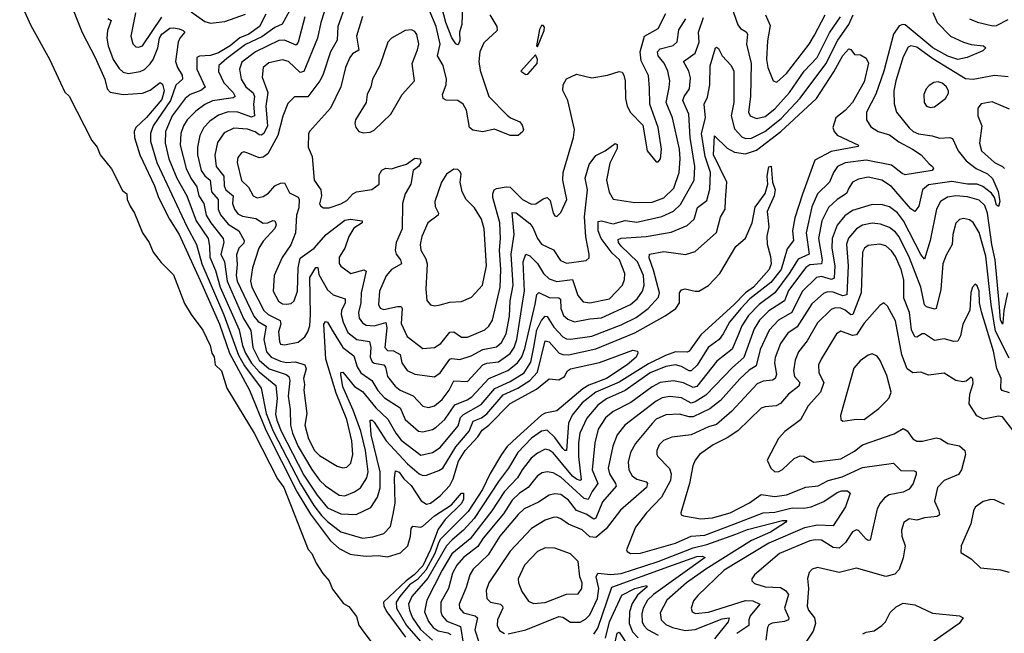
# Model space of a CAD drawing. Extents: x 1550320 to 1685906, y 509093 to 640511.
# Tile 188 of 256: x 1626474 to 1631535, y 527745 to 530900. Entities that reach past the tile are written whole.
import ezdxf

# ---------------------------------------------------------------- set-up
doc = ezdxf.new("R2010")
doc.units = 0

msp = doc.modelspace()

# ---------------------------------------------------------------- linework, layer by layer
at = {"layer": '0CON20XD'}
for points in [[(1626725, 531011.9), (1626794.7, 530834.7), (1626862.4, 530705), (1626911.2, 530595), (1626922.9, 530545), (1626938, 530528), (1627005, 530516), (1627105, 530521.8), (1627145, 530537.8), (1627195, 530577.1), (1627208, 530568), (1627215.4, 530535), (1627205, 530490.3), (1627125, 530396.7), (1627070.9, 530345), (1627062.4, 530325), (1627063, 530295), (1627091.7, 530205), (1627166.1, 530045), (1627187, 529985), (1627244.2, 529874.2), (1627294.2, 529795), (1627410.3, 529540.3), (1627500.3, 529335), (1627551.5, 529185), (1627654.5, 528995), (1627738.9, 528788.9), (1627900.5, 528470.5), (1627967.9, 528357.9), (1628070.5, 528220.5), (1628115, 528181.6), (1628172.5, 528152.5), (1628195, 528148.1), (1628255, 528141.8), (1628316, 528146), (1628365, 528138.5), (1628431.1, 528158.9), (1628467.9, 528195), (1628483.1, 528245), (1628486.3, 528283.7), (1628494.1, 528295.9), (1628535, 528291.6), (1628545, 528296.5), (1628605, 528349.6), (1628693.9, 528406.1), (1628745, 528465.6), (1628755.6, 528465.6), (1628755.6, 528435.6), (1628745, 528412.5), (1628660.1, 528329.9), (1628625, 528281.1), (1628585, 528175.9), (1628545, 528091.9), (1628501.9, 528045), (1628459.4, 528015), (1628343.6, 527905), (1628345.5, 527885), (1628360, 527855), (1628455.9, 527725.8)], [(1626473.6, 530995), (1626530.7, 530870.7), (1626626.6, 530696.6), (1626684, 530575), (1626705, 530528.1), (1626727.3, 530507.3), (1626845, 530279.4), (1626872.5, 530245), (1626886.8, 530205), (1626945, 530132.9), (1627001.8, 530021.8), (1627023.5, 530005), (1627026.7, 529975), (1627041.1, 529941.1), (1627063.6, 529905), (1627105.2, 529805), (1627139.1, 529755), (1627159.5, 529705), (1627201, 529651), (1627265, 529588.1), (1627321.6, 529441.6), (1627354.2, 529384.2), (1627415, 529304.4), (1627452.6, 529225), (1627461.2, 529185), (1627473.6, 529166.4), (1627479, 529125), (1627510.7, 529095), (1627538, 529005), (1627678.1, 528775), (1627799.2, 528539.2), (1627830.9, 528495), (1627956.9, 528176.9), (1627975.2, 528155), (1627997.3, 528105), (1628031.9, 528051.9), (1628064.2, 528015), (1628081.8, 527971.8), (1628138.5, 527898.5), (1628165, 527883.1), (1628205, 527832.2), (1628217.6, 527787.6), (1628237.7, 527757.7), (1628284.7, 527695)], [(1628148.4, 530975), (1628109.2, 530865), (1628105.2, 530794.8), (1628071.2, 530735), (1628032.3, 530615), (1628015.9, 530585), (1627955, 530502.8), (1627886.1, 530503.9), (1627851.4, 530468.6), (1627826.3, 530403.7), (1627801.2, 530305), (1627749.6, 530210.4), (1627725, 530192.7), (1627705, 530190.6), (1627645.8, 530214.2), (1627625, 530220), (1627613.8, 530216.2), (1627595, 530191.2), (1627590.9, 530165), (1627613.1, 530073.1), (1627649.3, 530039.3), (1627674.4, 529995), (1627695, 529983.8), (1627725, 529990.8), (1627752, 530008), (1627785, 530045.5), (1627815, 530058.9), (1627835, 530060.8), (1627860, 530010), (1627905, 529987.5), (1627910.3, 529975), (1627907.6, 529932.4), (1627897.2, 529895), (1627891.5, 529805), (1627868, 529742), (1627822.7, 529677.3), (1627781.3, 529585), (1627775.7, 529505), (1627803.5, 529453.5), (1627825, 529439.4), (1627845, 529436.8), (1627869.1, 529440.9), (1627884.6, 529455), (1627901, 529505), (1627904.7, 529625), (1627915.9, 529674.1), (1627988, 529725), (1628049.3, 529795)], [(1628890, 530925), (1628926.7, 530865), (1628928.1, 530845), (1628858.9, 530781.1), (1628839.2, 530735), (1628833.3, 530685), (1628840.5, 530639.5), (1628884.7, 530505), (1628979.6, 530409.6), (1628995.8, 530395.8), (1629043.8, 530375), (1629057, 530357), (1629063.3, 530335), (1629060, 530325), (1629035, 530303.8), (1628995, 530304.5), (1628915, 530337.3), (1628855, 530322.7), (1628802.8, 530332.8), (1628785, 530346.2), (1628769.7, 530435), (1628753.8, 530465), (1628725, 530484.6), (1628665.5, 530485.5), (1628650, 530495), (1628646.4, 530515), (1628665.7, 530564.3), (1628667.1, 530595), (1628650.4, 530665), (1628621.2, 530715), (1628634.8, 530775), (1628614, 530865), (1628578.9, 530951.1)], [(1628750.5, 530975), (1628745.6, 530875.6), (1628734.7, 530835.3), (1628736.6, 530793.4), (1628730, 530775), (1628725, 530770.8), (1628715, 530775.6), (1628695, 530806.5), (1628664.6, 530885), (1628643.8, 530965)], [(1630120.7, 531000.7), (1630165, 530874.3), (1630178.5, 530855), (1630207.1, 530837.1), (1630213.9, 530825), (1630209.1, 530775), (1630233.8, 530675), (1630230.7, 530505), (1630220, 530425), (1630228.6, 530405), (1630261.7, 530391.7), (1630305, 530402.4), (1630355, 530442.2), (1630430.6, 530525), (1630505.7, 530635), (1630573.3, 530705), (1630636.8, 530833.2), (1630692.2, 530915)], [(1626926.6, 530906.6), (1626943.3, 530895), (1626924.7, 530845), (1626921.8, 530805), (1626928.7, 530765), (1626953.5, 530695), (1626985, 530649.2), (1627005, 530630.4), (1627032.8, 530622.8), (1627093.6, 530633.7), (1627115, 530643.8), (1627145, 530672.5), (1627158.9, 530695), (1627183.4, 530755), (1627192.6, 530805), (1627205, 530826.3), (1627245, 530855.6), (1627265, 530858.8), (1627292.8, 530852.8), (1627314.3, 530845), (1627321.8, 530835), (1627296.1, 530805), (1627287.5, 530785), (1627275.2, 530685), (1627284.2, 530655), (1627308.2, 530615), (1627310, 530595), (1627276.7, 530563.3), (1627249.4, 530485), (1627159.8, 530355), (1627145.2, 530315), (1627145.2, 530275), (1627177.8, 530165), (1627332.5, 529837.5), (1627381.9, 529745), (1627410.4, 529645), (1627522.7, 529382.7), (1627597.8, 529175), (1627629.6, 529119.6), (1627714.5, 529005), (1627740.8, 528875), (1627776, 528785), (1627916.7, 528513.3), (1627985, 528403), (1628025, 528350.2), (1628055, 528319.8), (1628125, 528267.2), (1628235, 528234.2), (1628289, 528241), (1628345, 528257.5), (1628380.4, 528295), (1628392.8, 528357.2), (1628404.4, 528415), (1628399.7, 528545), (1628405, 528580), (1628425, 528574.5), (1628448.8, 528538.8), (1628486.2, 528505), (1628536.9, 528426.9), (1628565, 528409.6), (1628585, 528414.7), (1628635, 528452.5), (1628684.3, 528505), (1628701.4, 528538.6), (1628729.7, 528630.3), (1628764.2, 528685), (1628828.3, 528755), (1628851.1, 528788.9), (1628885, 528815.5), (1628995, 528926.7), (1629130.2, 528999.8), (1629195, 529054.3), (1629245, 529047.9), (1629274.3, 529065), (1629288.9, 529095), (1629305, 529104.7), (1629453.2, 529136.8), (1629625, 529201.4), (1629648.8, 529195), (1629651.2, 529185), (1629642, 529165), (1629596.5, 529125), (1629489.2, 529055), (1629399.3, 529020.7), (1629367.6, 529002.4), (1629235, 528888.9), (1629175, 528876.6), (1629155, 528866.5), (1629028.8, 528751.2), (1628980, 528705), (1628950.4, 528665), (1628892.6, 528567.4), (1628852.8, 528485), (1628779, 528371), (1628635, 528228), (1628624.8, 528205.2), (1628607.8, 528155), (1628560.6, 528069.4), (1628518.3, 528021.7), (1628476.5, 527995), (1628427.6, 527935), (1628409, 527905), (1628410, 527875), (1628462.3, 527785), (1628535, 527701.1)], [(1627068.8, 530935), (1627045.5, 530815), (1627055, 530776.2), (1627071.1, 530761.1), (1627085, 530758.1), (1627105, 530765.6), (1627205, 530912.8)], [(1627739.2, 530929.2), (1627705.8, 530865), (1627651.8, 530825), (1627605, 530807.2), (1627555, 530766.2), (1627495, 530730.1), (1627455, 530716.4), (1627398.1, 530711.9), (1627384.8, 530705.3), (1627383.5, 530645), (1627427.7, 530552.3), (1627404.9, 530535.1), (1627350, 530515), (1627324.1, 530495), (1627257.1, 530405), (1627223.6, 530325), (1627221.5, 530265), (1627240.2, 530185), (1627281.2, 530085), (1627332.3, 529995), (1627380.8, 529865), (1627441.9, 529775), (1627450, 529735), (1627451.7, 529678.3), (1627480.5, 529610.5), (1627503.5, 529525), (1627602.4, 529305), (1627619.4, 529225), (1627635, 529185.2), (1627664.4, 529134.4), (1627705, 529088.9), (1627789.7, 529019.7), (1627796.8, 528953.2), (1627788.4, 528871.6), (1627795, 528840.8), (1627816.9, 528785), (1627935, 528558.4), (1628003.1, 528455), (1628055, 528390.9), (1628125, 528359.1), (1628203.8, 528356.2), (1628278.7, 528391.3), (1628313.6, 528445), (1628326.2, 528493.8), (1628326.2, 528575), (1628280.2, 528765), (1628275, 528840.8), (1628285, 528840.4), (1628295, 528831.1), (1628356.7, 528735), (1628466.5, 528616.5), (1628526.9, 528565), (1628545, 528557.2), (1628565, 528557.6), (1628628.5, 528581.5), (1628648.4, 528595), (1628715.3, 528704.7), (1628784.2, 528785), (1628804.9, 528835.1), (1628846.9, 528853.1), (1628875, 528873.4), (1628958.1, 528971.9), (1629034, 529006), (1629095.2, 529045), (1629135, 529088.4), (1629175, 529248.9), (1629195, 529243.7), (1629246.2, 529186.2), (1629265, 529177.8), (1629295, 529176.3), (1629435, 529208), (1629635, 529290.7), (1629792, 529378), (1629846.6, 529415), (1629865.8, 529445), (1629864.6, 529495), (1629875, 529511.4), (1629895, 529516.9), (1629945, 529503.8), (1629965, 529504.6), (1630015, 529533.2), (1630072.9, 529595), (1630155, 529734.3), (1630205, 529777.1)], [(1627860.2, 530945), (1627822.3, 530877.7), (1627785, 530859.5), (1627718, 530812), (1627635, 530771.8), (1627538.7, 530701.3), (1627496.9, 530665), (1627495, 530633.8), (1627522.7, 530575), (1627571.1, 530525), (1627581.8, 530505), (1627571.5, 530498.5), (1627465, 530482.8), (1627425.5, 530464.5), (1627379.5, 530430.5), (1627335.3, 530385), (1627315, 530353.5), (1627302.4, 530315), (1627298.3, 530255), (1627330, 530135), (1627352.6, 530085), (1627385, 530040), (1627394.9, 529994.9), (1627420.4, 529955), (1627432.6, 529895), (1627455.9, 529855), (1627519.6, 529775), (1627523.5, 529755), (1627507, 529695), (1627526.2, 529655), (1627539.3, 529555), (1627624.1, 529364.1), (1627661.2, 529301.2), (1627671.5, 529215), (1627705, 529150.2), (1627755.7, 529105.7), (1627843.6, 529075), (1627856.7, 529065), (1627861.5, 529045), (1627853.2, 528965), (1627863.7, 528896.3), (1627865.2, 528815), (1627875.1, 528775), (1627905.4, 528705), (1627975, 528586.9), (1628015, 528532.6), (1628045, 528504.1), (1628115, 528455.3), (1628145, 528451.6), (1628195, 528472.2), (1628226.2, 528493.8), (1628258.6, 528545), (1628264.1, 528575.9), (1628250.9, 528685), (1628226.5, 528785), (1628187.4, 528892.6), (1628135, 529012.5), (1628123.9, 529076.1), (1628125, 529086.2), (1628135, 529087.8), (1628194.4, 529014.4), (1628235, 528989.2), (1628305, 528904), (1628366, 528846), (1628406.7, 528775), (1628435, 528738.8), (1628535, 528661.8), (1628595, 528675.3), (1628635, 528701.2), (1628727.4, 528812.6), (1628740, 528855), (1628755, 528871), (1628845, 528921.6), (1628915.7, 529004.3), (1628995, 529039.1), (1629066.6, 529085), (1629101.2, 529138.8), (1629116.1, 529216.1), (1629132.3, 529305), (1629155, 529352.8), (1629175, 529375.9), (1629185, 529373.8), (1629219.2, 529319.2), (1629265, 529269.6), (1629285, 529259.4), (1629305, 529257.6), (1629415, 529273.1), (1629565, 529330.7), (1629641.7, 529368.3), (1629704.7, 529415), (1629756.6, 529473.4), (1629762.9, 529495), (1629732.2, 529612.2), (1629708.8, 529675), (1629710.8, 529695), (1629785, 529707.8), (1629896.5, 529693.5), (1629945, 529707.5), (1630054.7, 529805.3), (1630076.7, 529885), (1630099.1, 529925), (1630102.3, 529972.3), (1630107.6, 530065), (1630040.6, 530205), (1630045, 530302.5), (1630109.4, 530239.4), (1630148.5, 530218.5), (1630205, 530211), (1630260.9, 530229.1), (1630385.5, 530325), (1630569.7, 530495), (1630658.8, 530631.2), (1630705, 530715.3), (1630735, 530749.4), (1630745, 530746.2), (1630765, 530721.2), (1630795, 530718.8), (1630825, 530702), (1630836.3, 530676.3), (1630815, 530580), (1630754.8, 530475)], [(1627355, 530940), (1627425, 530890), (1627455, 530881.4), (1627528.7, 530891.3), (1627635, 530927.6)], [(1627939.3, 530915), (1627905.7, 530785), (1627895, 530769.6), (1627835.2, 530795.2), (1627805, 530793.3), (1627686, 530735), (1627615, 530682.3), (1627604.3, 530645.7), (1627611.2, 530595), (1627635.3, 530555), (1627673.1, 530523.1), (1627679.8, 530505), (1627675.1, 530465), (1627681.2, 530405), (1627665, 530398.7), (1627638.3, 530408.3), (1627595, 530424.4), (1627545, 530425.6), (1627495, 530408.9), (1627451.8, 530378.2), (1627420.8, 530345), (1627400, 530305), (1627387.6, 530245), (1627387.2, 530205), (1627407.1, 530125), (1627425, 530096.7), (1627452.2, 530075), (1627459, 530015), (1627493.1, 529975), (1627494.4, 529925), (1627505, 529896.1), (1627545, 529849.5), (1627600.7, 529815), (1627627.7, 529765), (1627625, 529751.1), (1627599.8, 529725), (1627588.8, 529691.2), (1627592.2, 529642.2), (1627586.1, 529585), (1627591.6, 529555), (1627677.2, 529375), (1627699.1, 529349.1), (1627740, 529325), (1627728.8, 529255), (1627742.2, 529192.2), (1627765.8, 529165), (1627814, 529144), (1627845, 529138.2), (1627891.7, 529141.7), (1627939.5, 529125), (1627945.9, 529105), (1627933, 529055), (1627938.4, 529025), (1627934.5, 528995), (1627949, 528875), (1627939.6, 528815), (1627957.6, 528745), (1627989.2, 528685), (1628015, 528659.4), (1628105, 528603.8), (1628135, 528596.2), (1628155, 528600), (1628175, 528620), (1628186.3, 528663.7), (1628181.5, 528735), (1628155.4, 528845), (1628099.8, 528979.8), (1628047.7, 529155), (1628037.3, 529335), (1628045, 529347.8), (1628055, 529345.5), (1628085.1, 529295.1), (1628135, 529213.8), (1628191.3, 529171.3), (1628208.4, 529115), (1628226.4, 529085), (1628284.2, 529045), (1628315, 528992.7), (1628349.5, 528955), (1628429.1, 528905), (1628455, 528843.8), (1628523.8, 528785), (1628545, 528780.8), (1628595, 528793.3), (1628615, 528804.2), (1628658.6, 528845), (1628710.7, 528919.3), (1628773.8, 528945), (1628798.4, 528961.6), (1628885, 529054.4), (1628983.4, 529096.6), (1629032.8, 529135), (1629055, 529167.2), (1629070.7, 529209.3), (1629122.6, 529437.4), (1629132.6, 529487.4), (1629142.9, 529497.1), (1629195, 529471.6), (1629245, 529470.3), (1629252.6, 529462.6), (1629254.3, 529415), (1629269.3, 529379.3), (1629290.3, 529360.3), (1629325, 529346.4), (1629405, 529362), (1629465, 529366.5), (1629613.1, 529435), (1629647.9, 529465), (1629674.8, 529505), (1629683.5, 529535), (1629680, 529585), (1629648.4, 529655), (1629565.9, 529735), (1629551.7, 529755), (1629550.2, 529769.7), (1629565, 529777.4), (1629694.2, 529785.8), (1629822.8, 529807.2), (1629905, 529841.6), (1629940, 529875), (1629958.1, 529935), (1630005, 529970.5), (1630021.8, 530028.2)], [(1628039.2, 530939.2), (1628020.7, 530885), (1628004.3, 530805), (1627935, 530633.8), (1627915, 530628.2), (1627855, 530684.7), (1627825, 530694.2), (1627755, 530677.6), (1627725.4, 530655), (1627720.4, 530605), (1627749.2, 530525), (1627739.3, 530455), (1627746.8, 530355), (1627727.9, 530315), (1627715, 530306), (1627705, 530307.5), (1627683.2, 530323.2), (1627645, 530336.5), (1627575, 530342.9), (1627525, 530318), (1627491, 530269), (1627476.9, 530203.1), (1627483.5, 530145), (1627522.6, 530095), (1627525.2, 530045), (1627532.5, 530025), (1627571.4, 529995), (1627567.6, 529955), (1627577.6, 529925), (1627595, 529901.9), (1627619.4, 529889.4), (1627687.8, 529877.8), (1627725, 529854.7), (1627748.8, 529855), (1627775, 529867.8), (1627785, 529866), (1627788.1, 529858.1), (1627791.1, 529845), (1627785, 529826.7), (1627725, 529761.1), (1627703.4, 529725), (1627670, 529625), (1627659.5, 529555), (1627667.4, 529525), (1627729.3, 529405), (1627751.3, 529385), (1627813.3, 529353.3), (1627816.1, 529335), (1627804, 529295), (1627808.7, 529245), (1627815, 529232.1), (1627835, 529228.7), (1627905, 529241.7), (1627940.1, 529269.9), (1627955.4, 529294.6), (1627964.2, 529325.8), (1627968.1, 529385), (1627964.5, 529575), (1627995, 529626.7), (1628005.4, 529625.4), (1628010.6, 529590.6), (1628055, 529510.3), (1628085, 529484.7), (1628146.5, 529465), (1628146.9, 529445), (1628128.1, 529405), (1628125.6, 529385), (1628135.7, 529345), (1628161, 529291), (1628205.8, 529255.8), (1628271.5, 529245), (1628278.8, 529215), (1628275.6, 529165), (1628285, 529141.6), (1628295, 529133.3), (1628345, 529124.7), (1628354, 529114), (1628363.9, 529065), (1628403.5, 529015), (1628430, 528995), (1628495.5, 528965.5), (1628545, 528913.2), (1628575, 528906.7), (1628605, 528914.7), (1628645, 528946.6), (1628681, 528995), (1628705, 529042.5), (1628775, 529040.6), (1628854.4, 529125.6), (1628875, 529134.5), (1628935, 529140.4), (1628995, 529184.3), (1629015.2, 529215), (1629029.1, 529255), (1629062.1, 529465), (1629068, 529505), (1629061.9, 529655), (1629075.8, 529694.2), (1629095, 529685.4), (1629135.8, 529645.8), (1629166.3, 529595), (1629195, 529566.9), (1629235, 529554.2), (1629315, 529563.9), (1629342.3, 529482.3), (1629369.1, 529449.1), (1629405, 529444.3), (1629505, 529465.3), (1629571.5, 529535), (1629583.1, 529565), (1629584, 529595), (1629557, 529665), (1629519.4, 529699.4), (1629462.4, 529775), (1629447.2, 529815), (1629447.8, 529862.2), (1629465, 529866.7), (1629525, 529850), (1629585, 529868), (1629645, 529859.1), (1629775, 529888.7), (1629835, 529915.8), (1629870.9, 529949.1), (1629941.2, 530075), (1629943.3, 530145), (1629919.4, 530295), (1629913.6, 530413.6), (1629881.6, 530485), (1629888.4, 530505), (1629916, 530545), (1629921.9, 530601.9), (1629912.7, 530635), (1629885.5, 530685), (1629945, 530727.1), (1629967, 530785), (1629962.3, 530835), (1629987.9, 530912.1)], [(1628235, 530915.7), (1628205.3, 530815), (1628216.4, 530743.6), (1628185, 530723.6), (1628170.7, 530705), (1628148.8, 530655), (1628123.5, 530555), (1628071.2, 530445), (1627962.5, 530325), (1627957.3, 530312.7), (1627956.4, 530245), (1627977, 530197), (1627987.1, 530075), (1628022.3, 530025), (1628024.5, 529995), (1628015, 529952.5), (1628021.1, 529941.1), (1628035, 529933.3), (1628065, 529933.3), (1628125, 529952.7), (1628155, 529971.1), (1628185.5, 530004.5), (1628205, 530015.8), (1628283.2, 530026.8), (1628320.6, 530055), (1628321.7, 530101.7), (1628335, 530125.5), (1628355, 530137.1), (1628385, 530133.1), (1628416, 530144), (1628462.1, 530157.9), (1628505, 530188.8), (1628532.5, 530185), (1628535.8, 530165), (1628524.2, 530145.8), (1628495.5, 530124.5), (1628484.1, 530055), (1628455, 530004.4), (1628441.7, 529955), (1628439.2, 529825), (1628408.6, 529755), (1628403.1, 529715), (1628408, 529695), (1628430.9, 529665), (1628435.5, 529645), (1628384, 529616), (1628357.7, 529582.3), (1628323.2, 529505), (1628318, 529435), (1628327, 529417), (1628345, 529410.6), (1628415, 529426.1), (1628434.8, 529424.8), (1628439.8, 529415), (1628435, 529338.8), (1628465, 529271.8), (1628545, 529210)], [(1628049.3, 529795), (1628145, 529869.6), (1628174.2, 529874.2), (1628233.3, 529865), (1628233.8, 529855), (1628191.1, 529828.9), (1628165, 529785.6), (1628145.4, 529724.6), (1628115, 529678.8), (1628115, 529646.2), (1628125, 529632.5), (1628175, 529595.5), (1628245, 529614.2), (1628255, 529606.7), (1628228.6, 529495), (1628226.3, 529445), (1628214.8, 529395), (1628219.3, 529365), (1628235, 529340.9), (1628255, 529328.7), (1628295, 529326.7), (1628355, 529342.7), (1628360, 529315), (1628350.6, 529215), (1628365, 529198.7), (1628395, 529197.1), (1628429.1, 529179.1), (1628437.7, 529135), (1628465, 529097.1), (1628505, 529076.7), (1628605, 529064.6), (1628635, 529083.8), (1628685, 529154.7), (1628695, 529158.8), (1628736.7, 529153.3), (1628795, 529171), (1628855, 529204.8), (1628925, 529218.6), (1628950.2, 529239.8), (1628974.9, 529285.1), (1628991, 529375), (1628994.6, 529455), (1629010, 529535), (1629000.7, 529695), (1629015.8, 529795), (1629005, 529908.6), (1629025, 529906.8), (1629095, 529851.6), (1629111.4, 529831.4), (1629134.5, 529774.5), (1629155, 529745.3), (1629216.7, 529716.7), (1629252.6, 529662.6), (1629285, 529647.6), (1629385, 529662), (1629400, 529675), (1629401.4, 529695), (1629383.2, 529783.2), (1629376.1, 529886.1), (1629391.7, 530025), (1629379.7, 530085), (1629400.4, 530155), (1629435, 530202.2), (1629483.5, 530226.5), (1629535, 530263.8), (1629545, 530257.5), (1629545, 530237.5), (1629507, 530163), (1629490.7, 530075), (1629503, 530013), (1629525, 529977.8), (1629635, 529960.6), (1629725, 529961.9), (1629785.4, 529984.6), (1629835.9, 530034.1), (1629863.2, 530115), (1629868.6, 530185), (1629865.2, 530235), (1629828.3, 530395), (1629796.1, 530475), (1629812.2, 530552.2), (1629815.7, 530585), (1629804.6, 530635.4), (1629786.6, 530676.6), (1629756.2, 530715), (1629751.7, 530735), (1629765, 530750.8), (1629832.8, 530767.2), (1629853.2, 530786.8), (1629861.7, 530848.3), (1629897.6, 530905)], [(1628545, 529210), (1628605, 529214.7), (1628638.5, 529235), (1628685, 529293.8), (1628705, 529295.4), (1628745, 529267.1), (1628775, 529268.2), (1628865.2, 529304.8), (1628885.7, 529324.3), (1628903.3, 529355), (1628943.2, 529525), (1628947.5, 529615), (1628940.4, 529715), (1628945.6, 529775), (1628940.8, 529855), (1628906.3, 529985), (1628904.8, 530005.2), (1628913.1, 530025), (1628925, 530032.5), (1628975, 530041.3), (1628995, 530038.5), (1629057.9, 529975), (1629105, 529951.4), (1629126, 529954), (1629165, 529979.6), (1629185.4, 529985.4), (1629200, 529970), (1629215.8, 529905), (1629225, 529891.2), (1629235, 529888.8), (1629255, 529908.8), (1629286.2, 529975), (1629265.3, 530075), (1629267.6, 530115), (1629320.7, 530295), (1629325.4, 530335), (1629290.6, 530485), (1629265.7, 530535.7), (1629267.1, 530565), (1629284.3, 530595.7), (1629335, 530619.4), (1629415, 530601.1), (1629495, 530614.5), (1629554.3, 530634.3), (1629569.6, 530629.6), (1629579.5, 530615), (1629585.4, 530585.4), (1629587.3, 530495), (1629596.1, 530455), (1629613, 530423), (1629677.1, 530357.1), (1629699.2, 530225), (1629745, 530168.8), (1629755, 530168.8), (1629767.1, 530185), (1629772.9, 530235), (1629755, 530346.2), (1629713.1, 530465), (1629711.7, 530548.3), (1629705, 530613.3), (1629668.9, 530688.9), (1629663.1, 530735), (1629685, 530815.6), (1629755, 530854.4), (1629795, 530932)], [(1631167.5, 530937.5), (1631189.2, 530885), (1631257.5, 530815), (1631325, 530784.5), (1631365, 530772.5), (1631427.5, 530765), (1631440, 530755), (1631425, 530740.5), (1631344.3, 530705.7), (1631295, 530694.6), (1631245, 530712), (1631166.6, 530755), (1631025, 530873.9), (1631013.9, 530876.1), (1630995, 530867.9), (1630964.7, 530825), (1630915.8, 530635), (1630873.5, 530516.5), (1630826.8, 530425), (1630826.2, 530385), (1630849.1, 530349.2), (1630886, 530326), (1630945, 530308.4), (1630992, 530272), (1631062.7, 530235), (1631106.7, 530205), (1631148.9, 530158.9), (1631166.2, 530145), (1631170, 530135), (1631163.3, 530125), (1631025, 530103.1), (1631008.8, 530108.8), (1630955, 530152.4), (1630825, 530177.8), (1630715.9, 530164.1), (1630677.5, 530145), (1630656.5, 530115), (1630636.8, 530065), (1630574.8, 530005.2), (1630545, 529938.1), (1630515.5, 529805), (1630531.1, 529695), (1630475, 529669.1), (1630429.4, 529595), (1630355, 529496.5), (1630275, 529436), (1630220.3, 529379.7), (1630184.7, 529325.3), (1630164.2, 529274.2), (1630135, 529206.9), (1630057.4, 529145), (1629955, 529014.8), (1629935, 529009.3), (1629885, 529033.3), (1629835, 529043.5), (1629765, 529034), (1629725, 529012.6), (1629615, 528932.6), (1629524.6, 528885), (1629485, 528852.2), (1629447.7, 528795), (1629429.3, 528725), (1629415.9, 528585), (1629445.2, 528515), (1629415.6, 528475), (1629395, 528433.5), (1629375, 528437.5), (1629255, 528547.3), (1629215, 528571.1), (1629185, 528575.3), (1629159.6, 528570.4), (1629135.2, 528554.8), (1629112.3, 528527.7), (1629087.8, 528495), (1629043.1, 528465), (1629005, 528429), (1628960.1, 528359.9), (1628855.2, 528235), (1628829, 528191), (1628755, 528134.8), (1628720, 528095), (1628698.8, 528055), (1628677.4, 527975), (1628639, 527905), (1628638.4, 527855), (1628645.6, 527835), (1628668.4, 527808.4), (1628739.4, 527779.4), (1628755.5, 527685)], [(1630021.8, 530028.2), (1630023.8, 530115), (1629997.3, 530197.3), (1629978.5, 530315), (1629998.6, 530395), (1629991.6, 530465), (1630008.3, 530501.7), (1630021.5, 530565), (1630023.3, 530663.3), (1630050.8, 530755), (1630055, 530759.2), (1630065, 530751.2), (1630084.4, 530715), (1630130.8, 530665), (1630144.7, 530635), (1630144.9, 530475), (1630130.4, 530405), (1630148.4, 530338.4), (1630185, 530297.8), (1630205, 530289.7), (1630235, 530291.3), (1630304.3, 530325), (1630387.3, 530392.7), (1630485, 530496.5), (1630616.8, 530673.2), (1630679.4, 530795), (1630735.7, 530875), (1630757.2, 530925)], [(1630306.9, 530925), (1630330.9, 530870.8), (1630318.2, 530791.8), (1630312.8, 530695), (1630318.8, 530655), (1630346, 530586), (1630365, 530579.6), (1630415, 530622.6), (1630530.8, 530775), (1630558.9, 530821.1), (1630614.7, 530925)], [(1631355, 530904.4), (1631396.9, 530886.9), (1631475, 530868.2), (1631495, 530870), (1631555, 530900.5)], [(1629135, 530760), (1629170, 530845), (1629171.7, 530861.7), (1629165, 530870), (1629155, 530870), (1629145, 530850), (1629130, 530765), (1629135, 530760)], [(1628238.3, 530318.3), (1628275, 530321.4), (1628295, 530332.5), (1628381.9, 530415), (1628439.5, 530515), (1628502.5, 530585), (1628490.4, 530675), (1628518.8, 530745), (1628524.5, 530775), (1628515, 530823.3), (1628505, 530838.8), (1628487.7, 530847.7), (1628455, 530844), (1628384.7, 530805.3), (1628365.4, 530784.6), (1628324.5, 530665), (1628287.8, 530595), (1628278.1, 530555), (1628260, 530515), (1628254, 530475), (1628199.2, 530385), (1628196.1, 530366.1), (1628201.2, 530345), (1628217.5, 530325), (1628238.3, 530318.3)], [(1631555, 530605.4), (1631485, 530612.7), (1631375, 530592.8), (1631335, 530595.9), (1631167.9, 530697.9), (1631085, 530758.4), (1631055, 530765.8), (1631041.3, 530758.7), (1631015, 530709.4), (1630977.2, 530585), (1630967.5, 530535), (1630968, 530468), (1630980.5, 530425), (1631044.8, 530344.8), (1631065.6, 530325.6), (1631092.9, 530312.9), (1631163.2, 530303.2), (1631201.2, 530291.2), (1631255, 530293.8), (1631268.5, 530288.5), (1631298.2, 530225), (1631338.6, 530175), (1631389.4, 530135), (1631447.7, 530107.7), (1631473.4, 530083.4), (1631503.3, 530016.7), (1631512.3, 529965), (1631505, 529940), (1631495, 529947.1), (1631484.4, 529985), (1631468.7, 530008.7), (1631425, 530043), (1631395, 530054.5), (1631345, 530053.8), (1631265, 530067.7), (1631145, 530050.7), (1631114.1, 530025), (1631095, 529942), (1631075, 529914.2), (1631055, 529928), (1630955, 530042.9), (1630905, 530075.3), (1630835, 530089.6), (1630785, 530079.4), (1630754.6, 530065), (1630736.1, 530033.9), (1630723.4, 530006.6), (1630675.4, 529975), (1630631.2, 529935), (1630597, 529865), (1630580.2, 529775), (1630597.6, 529665), (1630594.8, 529645.2), (1630535, 529639), (1630514.9, 529625.1), (1630425, 529507.9), (1630405, 529454.7), (1630325, 529402.5), (1630275.6, 529355), (1630248.6, 529311.3), (1630196.2, 529163.8), (1630137.7, 529112.3), (1630001.1, 528968.9), (1629945, 528934.5), (1629925, 528929.2), (1629875, 528956.4), (1629815, 528962.2), (1629776, 528956), (1629745, 528938.5), (1629584.5, 528815.5), (1629544.1, 528765), (1629522.1, 528707.9), (1629498.6, 528595), (1629504.8, 528565), (1629536.1, 528515), (1629539, 528501), (1629469.3, 528420.7), (1629435, 528337.3), (1629425, 528332.5), (1629385, 528357.8), (1629335.9, 528375.9), (1629295, 528430.3), (1629255, 528458.3), (1629225, 528463.1), (1629195, 528454.6), (1629141, 528419), (1629067.3, 528385), (1629035, 528356.6), (1628942.4, 528245), (1628881.6, 528148.4), (1628805, 528074.6), (1628787.5, 528045), (1628768.5, 527981.5), (1628732.9, 527895), (1628734, 527875), (1628755, 527850.3), (1628814.3, 527835), (1628827.5, 527825), (1628812.5, 527762.5), (1628835.8, 527695)], [(1629075, 530617.5), (1629085, 530620), (1629133.8, 530675), (1629135.9, 530695.9), (1629125, 530720), (1629050, 530635), (1629075, 530617.5)], [(1631155, 530447.8), (1631175, 530452.7), (1631231.9, 530495), (1631247.3, 530522.7), (1631247.1, 530535), (1631235, 530556.5), (1631215, 530572.9), (1631195, 530580), (1631172.4, 530577.6), (1631147.6, 530562.4), (1631132.5, 530545), (1631121.8, 530515), (1631123.5, 530475), (1631135, 530455.8), (1631155, 530447.8)], [(1630754.8, 530475), (1630717.1, 530432.9), (1630668, 530395), (1630652.7, 530345), (1630659.5, 530325), (1630675.8, 530305.8), (1630785, 530255.5), (1630782.7, 530247.3), (1630645, 530222.4), (1630561.5, 530178.5), (1630496.6, 530003.4), (1630458.7, 529881.3), (1630445.6, 529815), (1630451.6, 529765), (1630418.1, 529721.9), (1630388, 529615), (1630335, 529548.8), (1630227.4, 529465), (1630180.6, 529415), (1630122.6, 529345), (1630090.2, 529285), (1630069.1, 529255), (1630013.3, 529215), (1629955.4, 529124.6), (1629925.4, 529095), (1629915, 529094.5), (1629875, 529116.9), (1629845, 529124.8), (1629795, 529116.7), (1629715, 529084.4), (1629586, 528994), (1629489.9, 528950.1), (1629445, 528918.6), (1629388.7, 528851.3), (1629352.8, 528775), (1629345.6, 528725), (1629345.5, 528655), (1629359.2, 528535), (1629355, 528530.4), (1629335, 528537.3), (1629315, 528553.5), (1629215, 528672.5), (1629195, 528686.8), (1629175, 528691.1), (1629135, 528672.1), (1629103.2, 528645), (1629055.7, 528585), (1629032.4, 528545), (1628966.3, 528473.7), (1628901.2, 528375), (1628788.8, 528231.2), (1628695, 528153.9), (1628645, 528070.5), (1628566.2, 527915), (1628555.2, 527855), (1628575.1, 527805.1), (1628598.1, 527775), (1628625, 527758.5), (1628675, 527748.4), (1628689.2, 527739.2)], [(1631560.7, 530440.7), (1631473, 530477), (1631415, 530468), (1631398.6, 530445), (1631398.9, 530405), (1631419.4, 530355), (1631407.1, 530265), (1631417.8, 530225), (1631483.8, 530165), (1631525, 530145.8), (1631535, 530135.4)], [(1630205, 529777.1), (1630239.4, 529855), (1630254.4, 529935.6), (1630305, 530006.7), (1630318.6, 530055), (1630315.6, 530095), (1630322.9, 530135), (1630325, 530143.3), (1630336.8, 530146.8), (1630342.5, 530065), (1630356.9, 530025), (1630351, 529995), (1630315.8, 529914.2), (1630324.6, 529835.4), (1630313.8, 529786.2), (1630315.3, 529745.3), (1630332.3, 529682.3), (1630335.6, 529645.6), (1630325.2, 529615), (1630246.1, 529525), (1630203.7, 529496.3), (1630145.9, 529435), (1629975, 529280), (1629915, 529196.4), (1629905, 529191.4), (1629845, 529192.7), (1629793.1, 529173.1), (1629705, 529130.5), (1629555, 529035.8), (1629435, 528985.4), (1629365, 528930), (1629313.2, 528866.8), (1629293.8, 528826.2), (1629284.5, 528685.5), (1629275, 528684.7), (1629265, 528694.8), (1629225, 528752.3), (1629185, 528788.9), (1629155, 528784.7), (1629105, 528749.1), (1629034.8, 528675), (1628986.5, 528593.5), (1628934.3, 528525.7), (1628810, 528335), (1628754.7, 528275.3), (1628697.2, 528225), (1628668.1, 528195), (1628571.6, 528028.4), (1628488.5, 527935), (1628472.7, 527895), (1628476.5, 527865), (1628492.7, 527825), (1628533.6, 527765), (1628595, 527709.4)], [(1628608, 529428), (1628635, 529434.5), (1628685, 529447.3), (1628745, 529451.5), (1628795.9, 529474.1), (1628852.9, 529535), (1628873, 529635), (1628860.5, 529825), (1628846.9, 529875), (1628812.1, 529932.1), (1628768.8, 529975), (1628748.6, 530015), (1628737.5, 530065), (1628742.5, 530105), (1628738.3, 530118.3), (1628725, 530130), (1628705, 530131.2), (1628668, 530105), (1628642.2, 530065), (1628606.7, 529965), (1628609.7, 529939.7), (1628626.9, 529905), (1628624.4, 529895), (1628571.2, 529855), (1628541.5, 529785), (1628531.5, 529745), (1628535.4, 529715), (1628560.4, 529670.4), (1628567.6, 529645), (1628561.5, 529515), (1628567.1, 529457.1), (1628585, 529433.3), (1628608, 529428)], [(1631551.2, 529495), (1631532.3, 529405), (1631527.1, 529342.9), (1631525, 529333.8), (1631515, 529357.5), (1631507.7, 529442.3), (1631487.5, 529665), (1631470.4, 529745), (1631449, 529905), (1631434, 529944), (1631405, 529971.6), (1631345, 529989), (1631285, 529994.3), (1631241.9, 529988.1), (1631206.2, 529965), (1631186.9, 529925), (1631153.7, 529765), (1631125, 529669.4), (1631105, 529692.9), (1631017.1, 529865), (1630985, 529907.5), (1630945, 529938.4), (1630908.3, 529948.3), (1630855, 529950.5), (1630755, 529918.8), (1630715, 529891.6), (1630675, 529842.9), (1630650, 529775), (1630648.2, 529725), (1630662.8, 529635), (1630659.7, 529570.3), (1630645.7, 529564.3), (1630595, 529579.5), (1630568.5, 529575), (1630495, 529502.6), (1630443, 529395), (1630374.1, 529355.9), (1630326.3, 529303.7), (1630280, 529205), (1630258.8, 529121.2), (1630222.5, 529097.5), (1630175, 529053.5), (1630075, 528941.6), (1630021.5, 528898.5), (1629935, 528858.2), (1629915, 528858), (1629865, 528872.2), (1629795, 528867.6), (1629745, 528845.7), (1629725, 528824.7), (1629638.6, 528721.4), (1629613.8, 528675), (1629602.1, 528625), (1629605.3, 528585.3), (1629621.1, 528555), (1629645, 528537.1), (1629694.3, 528524.3), (1629701.2, 528515), (1629695.3, 528495), (1629561.4, 528378.6), (1629488.5, 528281.5), (1629435, 528237.7), (1629405, 528241.4), (1629365, 528276.8), (1629295, 528305.8), (1629255, 528334.6), (1629235, 528341.5), (1629215, 528341.3), (1629175, 528326.3), (1629105.2, 528284.8), (1628995, 528166.8), (1628885.3, 528005), (1628870.9, 527965), (1628875.5, 527925), (1628893.1, 527905), (1628944.3, 527895), (1628955.6, 527885.6), (1628956.7, 527875), (1628929.1, 527815), (1628927.5, 527785), (1628940.4, 527760.4), (1628965, 527744.7)], [(1631559.1, 529159.1), (1631489.4, 529299.4), (1631467.1, 529435), (1631439.3, 529685), (1631405.4, 529805.4), (1631375, 529857.1), (1631355, 529871.5), (1631325, 529877.7), (1631305, 529873.5), (1631285.4, 529854.6), (1631269.6, 529795), (1631266, 529745), (1631235, 529689.2), (1631218.6, 529645), (1631207.8, 529512.2), (1631184, 529415), (1631175, 529410.9), (1631135, 529423.3), (1631125, 529434.4), (1631105.2, 529525.2), (1631048, 529675), (1630993.7, 529783.7), (1630975, 529808.4), (1630945, 529832.4), (1630899, 529849), (1630855, 529853.8), (1630806.3, 529843.7), (1630775, 529824.1), (1630733.5, 529776.5), (1630723.4, 529746.6), (1630731.6, 529635), (1630724.5, 529485.5), (1630705, 529480.5), (1630655, 529499.5), (1630625, 529501.3), (1630605, 529492.4), (1630545, 529439.4), (1630469.9, 529320.1), (1630421.8, 529288.2), (1630383.8, 529235), (1630356.1, 529163.9), (1630353.8, 529135), (1630364, 529075), (1630357.3, 529055), (1630343.1, 529046.9), (1630295, 529041.2), (1630265, 529027.1), (1630133.4, 528886.6), (1630055, 528819.1), (1630015, 528807), (1629925, 528765.3), (1629825, 528753.8), (1629783.6, 528736.4), (1629760.6, 528715), (1629747.8, 528685), (1629748.6, 528665), (1629753.5, 528653.5), (1629813.2, 528593.2), (1629822, 528565), (1629819.4, 528530.6), (1629772.9, 528445), (1629695.5, 528365), (1629639.3, 528290.7), (1629592.9, 528175), (1629596, 528165), (1629612.5, 528155), (1629665, 528157.6), (1629845, 528209), (1629925, 528244.1), (1629995, 528249.6), (1630145, 528306.6), (1630295, 528364.8), (1630355, 528368.6), (1630445, 528390), (1630505, 528388.4), (1630541.4, 528395), (1630607.2, 528422.8), (1630675, 528468.8), (1630698, 528478), (1630727.8, 528477.8), (1630741.5, 528465), (1630718.8, 528395), (1630655, 528298.2), (1630575, 528301.9), (1630507.2, 528287.2), (1630325, 528208.7), (1630095, 528069), (1629959.6, 527940.4), (1629937.9, 527912.1), (1629924.5, 527875), (1629930, 527855), (1629946.9, 527846.9), (1630014.2, 527854.2), (1630204.1, 527914.1), (1630242.5, 527912.5), (1630277.8, 527895), (1630228.6, 527835), (1630221.9, 527815), (1630222, 527785), (1630160, 527745)], [(1630894, 529746), (1630835, 529738.9), (1630816.4, 529725), (1630805.3, 529705), (1630799.1, 529495), (1630755.4, 529384.6), (1630745, 529382.8), (1630717, 529407.1), (1630695, 529417.3), (1630665, 529419.2), (1630645, 529410), (1630575, 529342.1), (1630521.7, 529248.3), (1630477.5, 529192.5), (1630459.2, 529149.2), (1630450.5, 529095), (1630456.2, 529066.2), (1630483.8, 529035), (1630479.1, 529015), (1630426, 528974), (1630383.8, 528926.2), (1630361.2, 528915), (1630305, 528910), (1630285, 528902.3), (1630165, 528786), (1630110.2, 528749.8), (1630037.5, 528715), (1629968.5, 528665), (1629945, 528635.7), (1629933.2, 528606.8), (1629915.9, 528515), (1629872.2, 528365), (1629874.5, 528354.5), (1629885, 528348.6), (1629974.2, 528334.2), (1630035, 528338.1), (1630125, 528364.8), (1630224.2, 528415.8), (1630285, 528459.7), (1630355, 528448.3), (1630415, 528456.5), (1630515, 528496.4), (1630577.1, 528502.9), (1630629.6, 528530.4), (1630700.6, 528549.4), (1630805, 528598.4), (1630965, 528620.4), (1631002.8, 528582.8), (1631071.3, 528581.3), (1631080.8, 528575), (1631081.2, 528561.2), (1631066.2, 528515), (1631045, 528486.9), (1631015, 528471.2), (1630942.3, 528457.7), (1630918.3, 528441.7), (1630896.1, 528415), (1630881.1, 528385), (1630845, 528224.2), (1630835, 528222.2), (1630825, 528228.5), (1630785, 528273.1), (1630775, 528276.5), (1630755, 528266.7), (1630718.4, 528211.6), (1630685, 528182.7), (1630655, 528186.5), (1630595, 528223.8), (1630565, 528226.6), (1630535, 528221), (1630379.1, 528155), (1630250.8, 528045), (1630237.5, 528025), (1630237.5, 528015), (1630250.8, 528000.8), (1630305, 527983.6), (1630385, 527981.2), (1630410.3, 527965), (1630425.8, 527945), (1630405.2, 527875), (1630426.7, 527825), (1630425.3, 527815), (1630405, 527806.6), (1630341.9, 527798.1), (1630325, 527788.9), (1630316.9, 527775), (1630309.2, 527710.8)], [(1631561, 528981), (1631524.4, 528994.4), (1631516.1, 529003.9), (1631517.8, 529055), (1631496.9, 529106.9), (1631479.2, 529195), (1631417.6, 529397.6), (1631407.3, 529445), (1631405.3, 529505), (1631395, 529531.2), (1631385, 529540), (1631370.8, 529525), (1631363.2, 529496.8), (1631357.5, 529405), (1631321.5, 529335), (1631309.2, 529275), (1631295, 529247.1), (1631275, 529246.2), (1631225, 529260), (1631175, 529250.5), (1631125, 529285.4), (1631112, 529285), (1631085, 529267.8), (1631075, 529269.4), (1631058, 529305), (1631047.8, 529395), (1631017.7, 529467.7), (1631018.3, 529561.7), (1631005.2, 529615), (1630975, 529682.1), (1630955, 529712), (1630925, 529737.2), (1630894, 529746)], [(1631583.2, 528783.2), (1631525, 528857.8), (1631505, 528862.2), (1631427, 528847), (1631392.9, 528862.9), (1631354.2, 528925), (1631357.1, 528975), (1631375, 529030), (1631373.6, 529053.6), (1631365, 529062.5), (1631338.1, 529041.9), (1631321.9, 529038.1), (1631285, 529044.4), (1631225, 529081.9), (1631145, 529072.9), (1631105, 529087.8), (1631065, 529084.6), (1631035, 529104.6), (1631007.1, 529177.1), (1630975, 529352.5), (1630935, 529427.1), (1630915, 529444.2), (1630895, 529431.4), (1630815, 529339.2), (1630775, 529279), (1630755, 529276.7), (1630695, 529297.9), (1630672.9, 529285), (1630592.5, 529155), (1630580.3, 529125), (1630582, 529085), (1630607.5, 529035), (1630590.4, 528985), (1630526.9, 528915), (1630486.6, 528843.4), (1630406.9, 528783.1), (1630373.8, 528746.2), (1630315.8, 528635), (1630335, 528593.8), (1630355.8, 528575.8), (1630375, 528576.9), (1630395, 528587.1), (1630455, 528644.4), (1630485, 528657.5), (1630505, 528655.8), (1630555, 528624.6), (1630695, 528642.5), (1630765, 528680.9), (1630806.1, 528713.9), (1630968.8, 528771.2), (1631015, 528797.5), (1631035, 528785.5), (1631065, 528744.5), (1631085, 528732.9), (1631115, 528733.2), (1631185, 528750), (1631206.2, 528745), (1631245, 528720.5), (1631305, 528708.9), (1631331.1, 528685), (1631335.5, 528665), (1631315.4, 528585), (1631298.7, 528561.3), (1631225, 528531.2), (1631191.5, 528495), (1631175.9, 528425), (1631197.3, 528375), (1631201.9, 528355), (1631190, 528345), (1631125, 528338.7), (1631085, 528326.4), (1631045, 528334.4), (1631018.6, 528315), (1631005.5, 528275), (1631007.5, 528245), (1631024.5, 528195), (1631015, 528133.3), (1630995, 528074), (1630971.2, 528048.8), (1630925, 528037.9), (1630775, 528080.5), (1630685, 528058.2), (1630575, 528083.1), (1630546.2, 528075), (1630532.2, 528057.8), (1630522.6, 528027.4), (1630528.9, 527975), (1630521.5, 527885), (1630528.1, 527865), (1630559.4, 527825), (1630564.5, 527795), (1630553, 527757), (1630511.1, 527695)], [(1630705, 528836.2), (1630775, 528845.8), (1630815, 528844.4), (1630889.4, 528900.6), (1630929.9, 528940.1), (1630943.6, 528956.4), (1630952.7, 528985), (1630931.1, 529071.1), (1630897.2, 529147.2), (1630880.9, 529170.9), (1630855, 529182.9), (1630835, 529175.6), (1630793.9, 529146.1), (1630761.1, 529108.9), (1630693.3, 528865), (1630694, 528845), (1630705, 528836.2)], [(1631535, 528407.5), (1631485, 528431.2), (1631465, 528434), (1631426.4, 528423.6), (1631385, 528394.2), (1631375.6, 528375), (1631362, 528308), (1631312.5, 528195), (1631311.2, 528161.2), (1631365, 528127.5), (1631412.3, 528082.3), (1631515, 528071.9), (1631559.5, 528059.5)], [(1628985, 527743.1), (1629075, 527762.6), (1629245, 527832.2), (1629265, 527827.9), (1629305, 527801.8), (1629355, 527801.9), (1629382.7, 527817.3), (1629405, 527840.3), (1629443.2, 527925), (1629450.1, 527975), (1629436.2, 528035), (1629445, 528053.7), (1629512.7, 528047.3), (1629565, 528053.3), (1629755, 528113.6), (1629935, 528185.4), (1630005, 528201.5), (1630154.5, 528255.5), (1630215, 528278.3), (1630395, 528326), (1630417.5, 528325), (1630410.8, 528315), (1630332.6, 528265), (1630235, 528221.6), (1629999.8, 528075), (1629901.1, 528005), (1629800.3, 527915), (1629765, 527850), (1629771.2, 527815), (1629795, 527790.3), (1629829.4, 527775), (1629895, 527760.5), (1629945.2, 527765.2), (1630085, 527819), (1630121.2, 527825), (1630115.2, 527805), (1630045, 527716.6)], [(1629115, 527899.1), (1629175, 527903.4), (1629285, 527946.9), (1629345, 527947.5), (1629363.3, 527975), (1629364.5, 528005), (1629352.8, 528035), (1629344.4, 528115), (1629305, 528154.3), (1629225, 528182.1), (1629175, 528185.5), (1629135, 528166.4), (1629068.2, 528095), (1629036.4, 528025), (1629036.7, 528005), (1629055, 527960), (1629089.8, 527909.8), (1629115, 527899.1)], [(1629425, 527740.5), (1629445, 527771.3), (1629518.1, 527981.9), (1629810.9, 528089.1), (1629955, 528139.7), (1629982.2, 528142.2), (1629997.5, 528135), (1629731.5, 527945), (1629700.6, 527915), (1629677.6, 527875), (1629670.8, 527845), (1629673.3, 527805), (1629681.7, 527785), (1629700, 527765), (1629755, 527734.9)], [(1629485, 527720), (1629505.6, 527805), (1629568.9, 527941.1), (1629635, 527975.7), (1629695, 527990.8), (1629698.2, 527985), (1629648.9, 527941.1), (1629622.3, 527897.7), (1629607.8, 527855), (1629606.8, 527795), (1629623.6, 527753.6), (1629652.2, 527722.2)], [(1630807.3, 527742.7), (1630825, 527751.9), (1630865, 527757.9), (1630905.3, 527784.7), (1630923.5, 527805), (1630947.1, 527852.9), (1630979.3, 527880.7), (1631015, 527900.8), (1631075, 527891.1), (1631165, 527849.6), (1631305, 527835.6), (1631323.8, 527825), (1631301.9, 527795), (1631159.5, 527695)], [(1629529.1, 527675), (1629545, 527746), (1629555, 527751.8), (1629601.1, 527681.1)]]:
    msp.add_lwpolyline(points, dxfattribs=at)

doc.saveas('drawing.dxf')
